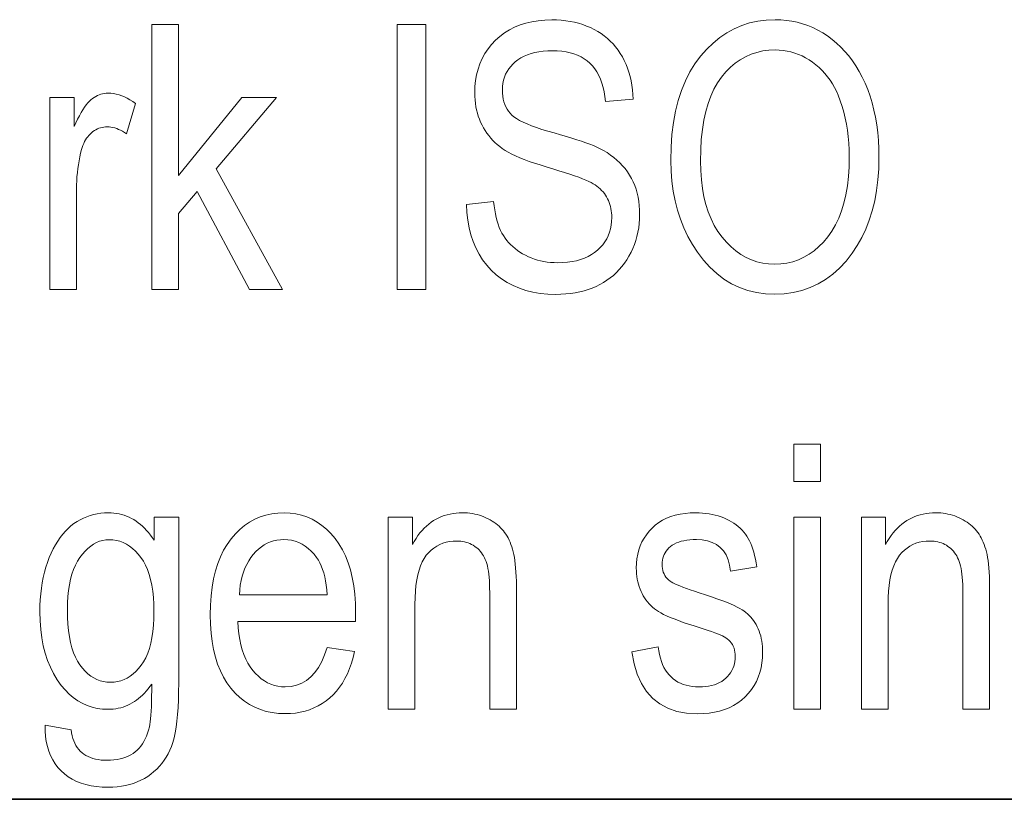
# Model space of a CAD drawing. Extents: x 5 to 2705, y 5 to 648.
# Tile 41 of 50: x 774 to 781.42, y 46 to 51.88. Entities that reach past the tile are written whole.
import ezdxf

# ---------------------------------------------------------------- set-up
doc = ezdxf.new("R2010")
doc.units = 0

msp = doc.modelspace()

# ---------------------------------------------------------------- linework, layer by layer
at = {"color": 7, "lineweight": 35}
msp.add_line((832, 46), (654, 46), dxfattribs=at)
at = {"color": 7, "lineweight": 13}
for points in [[(777.369751, 50.484997), (777.574341, 50.506824), (777.578064, 50.474537), (777.582581, 50.443714), (777.587952, 50.414349), (777.594116, 50.38644), (777.601135, 50.359997), (777.609009, 50.335007), (777.617676, 50.311481), (777.627197, 50.289413), (777.637512, 50.268806), (777.648743, 50.24966), (777.660828, 50.231606), (777.673889, 50.214272), (777.687988, 50.197662), (777.703064, 50.181774), (777.719177, 50.166611), (777.736206, 50.152172), (777.754272, 50.138454), (777.773376, 50.125458), (777.793396, 50.113186), (777.814453, 50.101639), (777.836304, 50.091011), (777.858704, 50.081501), (777.881592, 50.073112), (777.90509, 50.065842), (777.929077, 50.059689), (777.953613, 50.054653), (777.97876, 50.050739), (778.004395, 50.047943), (778.030579, 50.046265), (778.057312, 50.045704), (778.095215, 50.046654), (778.131348, 50.049496), (778.165771, 50.054237), (778.198425, 50.060875), (778.22937, 50.069408), (778.258606, 50.079838), (778.286072, 50.092163), (778.311829, 50.106388), (778.335876, 50.122505), (778.358154, 50.140522), (778.378479, 50.160049), (778.396667, 50.18071), (778.412781, 50.202507), (778.426697, 50.225433), (778.438477, 50.249489), (778.44812, 50.274681), (778.455566, 50.301006), (778.460938, 50.328461), (778.464172, 50.357048), (778.46521, 50.386768), (778.464844, 50.404278), (778.463684, 50.421337), (778.461731, 50.43795), (778.458984, 50.454109), (778.455505, 50.469818), (778.451233, 50.485077), (778.446167, 50.499886), (778.440369, 50.514244), (778.433716, 50.528152), (778.426331, 50.541611), (778.418152, 50.554607), (778.409241, 50.567123), (778.399475, 50.579163), (778.388916, 50.590725), (778.377563, 50.60181), (778.365417, 50.612415), (778.352539, 50.622547), (778.338806, 50.632198), (778.324341, 50.641373), (778.309021, 50.65007), (778.291504, 50.658871), (778.270386, 50.66835), (778.245544, 50.678516), (778.217102, 50.689362), (778.185059, 50.70089), (778.149292, 50.7131), (778.109985, 50.72599), (778.066956, 50.739567), (778.020325, 50.753822), (777.970032, 50.768761), (777.924927, 50.782417), (777.882568, 50.796101), (777.842896, 50.809811), (777.805847, 50.823547), (777.771484, 50.837315), (777.739807, 50.851109), (777.710815, 50.864925), (777.684509, 50.878773), (777.660828, 50.892647), (777.639832, 50.906551), (777.620667, 50.920841), (777.602295, 50.935883), (777.584839, 50.951672), (777.568237, 50.968216), (777.552551, 50.985508), (777.53772, 51.003548), (777.523743, 51.022343), (777.51062, 51.041885), (777.498413, 51.06218), (777.487061, 51.083221), (777.476685, 51.104919), (777.467407, 51.127178), (777.459229, 51.149994), (777.452148, 51.17337), (777.446106, 51.197308), (777.441223, 51.221802), (777.437378, 51.246857), (777.434692, 51.272472), (777.433044, 51.298645), (777.432495, 51.325378), (777.434082, 51.373058), (777.438782, 51.418964), (777.446594, 51.463097), (777.457581, 51.505459), (777.47168, 51.546047), (777.488953, 51.584858), (777.509338, 51.621899), (777.532898, 51.657166), (777.55957, 51.690655), (777.589355, 51.722374), (777.621826, 51.751667), (777.656494, 51.777874), (777.693359, 51.800999), (777.732361, 51.821037), (777.77356, 51.837997), (777.816956, 51.851871), (777.862488, 51.862663), (777.910278, 51.870369), (777.960205, 51.874996), (778.012268, 51.876537), (778.048401, 51.875813), (778.083618, 51.873646), (778.117859, 51.870029), (778.151245, 51.864967), (778.183655, 51.858459), (778.21521, 51.850506), (778.24585, 51.841106), (778.275513, 51.830261), (778.304321, 51.81797), (778.332214, 51.80423), (778.359009, 51.789143), (778.384583, 51.772797), (778.408936, 51.755199), (778.432068, 51.736347), (778.453979, 51.716236), (778.47467, 51.694874), (778.49408, 51.672253), (778.512268, 51.648376), (778.529297, 51.623249), (778.545044, 51.596863), (778.559448, 51.569374), (778.57251, 51.540928), (778.584167, 51.511528), (778.59436, 51.481174), (778.60321, 51.449867), (778.610596, 51.417603), (778.616638, 51.38438), (778.621216, 51.350204), (778.62439, 51.315075), (778.626221, 51.278992), (778.41748, 51.259892), (778.413391, 51.297901), (778.407593, 51.333889), (778.400085, 51.367859), (778.39093, 51.399811), (778.380127, 51.429741), (778.367615, 51.457657), (778.353455, 51.483547), (778.337585, 51.507423), (778.320068, 51.529278), (778.300842, 51.549114), (778.279968, 51.567001), (778.257507, 51.583004), (778.233337, 51.597122), (778.207642, 51.60936), (778.180298, 51.619717), (778.151306, 51.628189), (778.120667, 51.634777), (778.08844, 51.639484), (778.054565, 51.642307), (778.019104, 51.64325), (777.983154, 51.642422), (777.948914, 51.639946), (777.916443, 51.635818), (777.885742, 51.630043), (777.85675, 51.622616), (777.829529, 51.613537), (777.804077, 51.602806), (777.780334, 51.590424), (777.758301, 51.576393), (777.738098, 51.560711), (777.719666, 51.54372), (777.703186, 51.525761), (777.68866, 51.506828), (777.676086, 51.486931), (777.665405, 51.466064), (777.656738, 51.444229), (777.649963, 51.421429), (777.645081, 51.397655), (777.642212, 51.372913), (777.641235, 51.347206), (777.641907, 51.323467), (777.644043, 51.300819), (777.647583, 51.279266), (777.652588, 51.258801), (777.658936, 51.239429), (777.666748, 51.221149), (777.675964, 51.203957), (777.686646, 51.187859), (777.698669, 51.172852), (777.712158, 51.158939), (777.728149, 51.145554), (777.74762, 51.132145), (777.770691, 51.118706), (777.797302, 51.10524), (777.827454, 51.091747), (777.861145, 51.078228), (777.898376, 51.064682), (777.939148, 51.051105), (777.983521, 51.037506), (778.031372, 51.023876), (778.078491, 51.010685), (778.122742, 50.997845), (778.164062, 50.985363), (778.202515, 50.973236), (778.238098, 50.96146), (778.270752, 50.950043), (778.300537, 50.93898), (778.327393, 50.928268), (778.351379, 50.917915), (778.372437, 50.907913), (778.401733, 50.892151), (778.429565, 50.87542), (778.455872, 50.857716), (778.480713, 50.839046), (778.504089, 50.819408), (778.526001, 50.798801), (778.546448, 50.777225), (778.56543, 50.754681), (778.582886, 50.731167), (778.598938, 50.706688), (778.613464, 50.681236), (778.626404, 50.654819), (778.637878, 50.62743), (778.647827, 50.599075), (778.65625, 50.569748), (778.663086, 50.539455), (778.668457, 50.508194), (778.672241, 50.475964), (778.674561, 50.442764), (778.675293, 50.408596), (778.6745, 50.374523), (778.672119, 50.341064), (778.668091, 50.30822), (778.662476, 50.27599), (778.655212, 50.244373), (778.646362, 50.213371), (778.635864, 50.182983), (778.623779, 50.153206), (778.610107, 50.124046), (778.594849, 50.095501), (778.578125, 50.067936), (778.560303, 50.041721), (778.541321, 50.016857), (778.521179, 49.993343), (778.499817, 49.97118), (778.477356, 49.950371), (778.453735, 49.930908), (778.428955, 49.9128), (778.402954, 49.896038), (778.375854, 49.88063), (778.347595, 49.866631), (778.318237, 49.854107), (778.28772, 49.84306), (778.256042, 49.833481), (778.223267, 49.825378), (778.189331, 49.818748), (778.154236, 49.813591), (778.118103, 49.809906), (778.08075, 49.807697), (778.042297, 49.806961), (777.982666, 49.808788), (777.925537, 49.81427), (777.870911, 49.823414), (777.818665, 49.836208), (777.768921, 49.852661), (777.72168, 49.872772), (777.67688, 49.896538), (777.634583, 49.923958), (777.594727, 49.955036), (777.557312, 49.989769), (777.522888, 50.02763), (777.491943, 50.068077), (777.464539, 50.111122), (777.440552, 50.156754), (777.420044, 50.204983), (777.403015, 50.255798), (777.389465, 50.309212), (777.379395, 50.365211), (777.372803, 50.423809)], [(778.909973, 50.816509), (778.912231, 50.916462), (778.919006, 51.011681), (778.930237, 51.102165), (778.945984, 51.187916), (778.966248, 51.268932), (778.991028, 51.345215), (779.020264, 51.416763), (779.054016, 51.483578), (779.092285, 51.545658), (779.135071, 51.603004), (779.181213, 51.655235), (779.229553, 51.701965), (779.28009, 51.743202), (779.332825, 51.778938), (779.387817, 51.809177), (779.445007, 51.833916), (779.504395, 51.853161), (779.565979, 51.866905), (779.629761, 51.875153), (779.695801, 51.877899), (779.73877, 51.876675), (779.781006, 51.87299), (779.82251, 51.866852), (779.86322, 51.858257), (779.903137, 51.847206), (779.942322, 51.833698), (779.980774, 51.817738), (780.018433, 51.79932), (780.055298, 51.778446), (780.091431, 51.755119), (780.126404, 51.72945), (780.159912, 51.701557), (780.191956, 51.67144), (780.222473, 51.639103), (780.251526, 51.604538), (780.279114, 51.567749), (780.305176, 51.52874), (780.329773, 51.487507), (780.352905, 51.444046), (780.374512, 51.398365), (780.394348, 51.350677), (780.412048, 51.301201), (780.427734, 51.249939), (780.441284, 51.196892), (780.452759, 51.142056), (780.462158, 51.08543), (780.469482, 51.02702), (780.47467, 50.966824), (780.477844, 50.904839), (780.478882, 50.841064), (780.476868, 50.753769), (780.470825, 50.669769), (780.460693, 50.589073), (780.446594, 50.511681), (780.428406, 50.437588), (780.406189, 50.366795), (780.379944, 50.299305), (780.34967, 50.235119), (780.315308, 50.174232), (780.276978, 50.116646), (780.231079, 50.058064), (780.182495, 50.00565), (780.131165, 49.9594), (780.077026, 49.919319), (780.020142, 49.885403), (779.96051, 49.857655), (779.898132, 49.836071), (779.832947, 49.820656), (779.765076, 49.811405), (779.694397, 49.808323), (779.623291, 49.811489), (779.554932, 49.820984), (779.489441, 49.836811), (779.426819, 49.858963), (779.367004, 49.887451), (779.310059, 49.922268), (779.25592, 49.963413), (779.20459, 50.010887), (779.156128, 50.064693), (779.110535, 50.124832), (779.072388, 50.183315), (779.03833, 50.244175), (779.00824, 50.307411), (778.982178, 50.373016), (778.960083, 50.440998), (778.942078, 50.511353), (778.92804, 50.58408), (778.917969, 50.659184), (778.911987, 50.73666)], [(774.998657, 49.84243), (774.998657, 51.84243), (775.199219, 51.84243), (775.199219, 50.701912), (775.676697, 51.291271), (775.937256, 51.291271), (775.482971, 50.753754), (775.9823, 49.84243), (775.735352, 49.84243), (775.341064, 50.583221), (775.199219, 50.416782), (775.199219, 49.84243)], [(776.847229, 49.84243), (776.847229, 51.84243), (777.064148, 51.84243), (777.064148, 49.84243)], [(779.133728, 50.812416), (779.135315, 50.740131), (779.140259, 50.671162), (779.148376, 50.605507), (779.15979, 50.543167), (779.1745, 50.484142), (779.192383, 50.428432), (779.213623, 50.376038), (779.238037, 50.326958), (779.265747, 50.281197), (779.296753, 50.238747), (779.330078, 50.199993), (779.364746, 50.165321), (779.400879, 50.134727), (779.438416, 50.108215), (779.477356, 50.085781), (779.5177, 50.067425), (779.559387, 50.053146), (779.602539, 50.04295), (779.647095, 50.036831), (779.693054, 50.03479), (779.740051, 50.03685), (779.785461, 50.04303), (779.829346, 50.053329), (779.871704, 50.067749), (779.912537, 50.086292), (779.951782, 50.108952), (779.989502, 50.135731), (780.025696, 50.166634), (780.060364, 50.201653), (780.093445, 50.240791), (780.124207, 50.283932), (780.151672, 50.330944), (780.175903, 50.381828), (780.19696, 50.436592), (780.214722, 50.495228), (780.229248, 50.557735), (780.240601, 50.624123), (780.248657, 50.694382), (780.25354, 50.768517), (780.255127, 50.846523), (780.254272, 50.897545), (780.251831, 50.947479), (780.24762, 50.996319), (780.241821, 51.044067), (780.234314, 51.090725), (780.225159, 51.136292), (780.214355, 51.180767), (780.201843, 51.224148), (780.187744, 51.266441), (780.171936, 51.30764), (780.158447, 51.338127), (780.143677, 51.367371), (780.127625, 51.39537), (780.110229, 51.422131), (780.091614, 51.447647), (780.071655, 51.471924), (780.050415, 51.494961), (780.027832, 51.516754), (780.004028, 51.537308), (779.978882, 51.556618), (779.95282, 51.574375), (779.926331, 51.59026), (779.899353, 51.604279), (779.871887, 51.616428), (779.843994, 51.626709), (779.815552, 51.635117), (779.786682, 51.641659), (779.757324, 51.646332), (779.727478, 51.649136), (779.697144, 51.65007), (779.648926, 51.648022), (779.602417, 51.641884), (779.557617, 51.631653), (779.514587, 51.617329), (779.473267, 51.598911), (779.433655, 51.576401), (779.395813, 51.549797), (779.35968, 51.5191), (779.325317, 51.484314), (779.292664, 51.445431), (779.262451, 51.402267), (779.235413, 51.354626), (779.211609, 51.302513), (779.190918, 51.245922), (779.173462, 51.18486), (779.159119, 51.11932), (779.14801, 51.049305), (779.140076, 50.974819), (779.135315, 50.895855)], [(774.230591, 49.84243), (774.230591, 51.291271), (774.412048, 51.291271), (774.412048, 51.071625), (774.425842, 51.101154), (774.439392, 51.128624), (774.452698, 51.154034), (774.46582, 51.177383), (774.478699, 51.198673), (774.491333, 51.217899), (774.503723, 51.235069), (774.51593, 51.250179), (774.527893, 51.263229), (774.539551, 51.274216), (774.551331, 51.28368), (774.563354, 51.292145), (774.575684, 51.299614), (774.588257, 51.306087), (774.601135, 51.311565), (774.614319, 51.316044), (774.627747, 51.31953), (774.641541, 51.322021), (774.655518, 51.323513), (774.669861, 51.324013), (774.690125, 51.323223), (774.710388, 51.320847), (774.730835, 51.316891), (774.751282, 51.311352), (774.771851, 51.30423), (774.79248, 51.295528), (774.813232, 51.28524), (774.833984, 51.273373), (774.854919, 51.259918), (774.875854, 51.244884), (774.807678, 51.017056), (774.792664, 51.027164), (774.777832, 51.036209), (774.763, 51.044189), (774.748291, 51.051105), (774.733643, 51.056961), (774.719116, 51.061749), (774.70459, 51.065472), (774.690247, 51.068134), (774.675903, 51.069729), (774.661682, 51.070259), (774.648987, 51.069809), (774.636475, 51.068459), (774.624207, 51.066208), (774.612122, 51.063057), (774.600281, 51.059006), (774.588684, 51.054054), (774.577271, 51.048203), (774.566101, 51.041447), (774.555115, 51.033794), (774.544373, 51.025242), (774.534058, 51.015881), (774.524353, 51.005814), (774.515259, 50.995037), (774.506836, 50.983547), (774.499023, 50.971352), (774.491821, 50.958447), (774.485229, 50.944832), (774.479309, 50.930508), (774.473999, 50.915474), (774.469299, 50.899731), (774.462036, 50.871449), (774.455566, 50.842812), (774.449829, 50.81382), (774.444885, 50.784477), (774.440674, 50.754776), (774.437256, 50.724724), (774.43457, 50.694313), (774.432678, 50.663548), (774.431519, 50.632431), (774.431152, 50.600956), (774.431152, 49.84243)], [(779.838318, 48.396317), (779.838318, 48.678719), (780.038879, 48.678719), (780.038879, 48.396317)], [(774.194397, 46.558662), (774.390869, 46.523193), (774.394104, 46.500595), (774.398499, 46.479183), (774.403931, 46.458958), (774.410461, 46.439919), (774.418152, 46.42207), (774.42688, 46.405403), (774.436707, 46.389927), (774.447571, 46.375637), (774.459595, 46.362534), (774.472717, 46.350616), (774.486877, 46.339859), (774.502136, 46.330235), (774.518433, 46.321739), (774.535767, 46.314381), (774.554199, 46.308151), (774.57373, 46.303059), (774.594238, 46.299095), (774.615906, 46.296265), (774.63855, 46.294563), (774.662354, 46.293999), (774.688232, 46.294632), (774.713135, 46.296535), (774.736877, 46.299709), (774.759583, 46.30415), (774.781189, 46.309856), (774.801758, 46.316837), (774.821167, 46.325085), (774.8396, 46.334599), (774.856873, 46.345383), (774.873108, 46.357437), (774.888306, 46.370743), (774.902466, 46.385296), (774.91571, 46.401085), (774.927917, 46.418118), (774.939087, 46.436394), (774.949341, 46.45591), (774.958557, 46.476665), (774.966736, 46.498665), (774.973999, 46.521904), (774.980225, 46.546387), (774.983582, 46.563358), (774.986572, 46.583714), (774.989258, 46.607449), (774.991577, 46.634571), (774.99353, 46.665077), (774.995117, 46.698963), (774.996338, 46.736237), (774.997253, 46.77689), (774.997742, 46.82093), (774.997925, 46.868351), (774.98468, 46.849987), (774.971069, 46.832554), (774.957153, 46.816044), (774.942932, 46.800465), (774.928345, 46.785812), (774.913452, 46.772087), (774.898254, 46.759293), (774.88269, 46.747421), (774.866821, 46.736481), (774.850586, 46.726467), (774.834045, 46.717396), (774.817139, 46.709278), (774.799866, 46.702114), (774.782288, 46.695908), (774.764282, 46.690655), (774.745972, 46.686359), (774.727295, 46.683018), (774.708252, 46.68063), (774.688904, 46.679195), (774.669128, 46.678719), (774.627319, 46.680519), (774.586914, 46.685921), (774.547974, 46.694927), (774.510437, 46.707531), (774.474426, 46.72374), (774.439819, 46.743549), (774.406616, 46.76696), (774.374878, 46.793972), (774.344604, 46.824585), (774.315796, 46.858799), (774.285217, 46.90168), (774.257874, 46.947369), (774.233704, 46.995869), (774.212769, 47.047176), (774.195068, 47.101295), (774.180603, 47.158226), (774.169312, 47.217968), (774.161255, 47.280518), (774.156433, 47.345882), (774.154846, 47.414051), (774.155518, 47.460125), (774.157654, 47.50502), (774.161194, 47.548744), (774.166199, 47.591297), (774.172546, 47.632675), (774.180359, 47.672878), (774.189575, 47.71191), (774.200256, 47.749767), (774.21228, 47.786453), (774.225769, 47.821964), (774.240417, 47.855965), (774.25592, 47.888103), (774.272339, 47.918392), (774.289612, 47.946823), (774.3078, 47.973396), (774.326843, 47.998119), (774.346802, 48.020985), (774.367676, 48.041992), (774.389404, 48.061146), (774.411987, 48.078445), (774.435303, 48.093998), (774.459229, 48.107914), (774.483643, 48.120193), (774.508667, 48.130833), (774.534241, 48.139839), (774.560364, 48.147205), (774.587097, 48.152935), (774.614319, 48.157028), (774.642151, 48.159481), (774.670532, 48.160301), (774.691345, 48.159782), (774.711792, 48.158226), (774.731873, 48.155636), (774.751587, 48.152008), (774.770935, 48.147339), (774.789917, 48.14164), (774.808533, 48.134899), (774.826782, 48.127121), (774.844666, 48.118309), (774.862183, 48.108459), (774.879333, 48.097572), (774.896057, 48.085648), (774.912415, 48.072689), (774.928345, 48.058693), (774.943848, 48.043655), (774.959045, 48.027588), (774.973755, 48.010479), (774.988159, 47.992332), (775.002075, 47.973152), (775.015686, 47.952934), (775.015686, 48.12756), (775.201233, 48.12756), (775.201233, 46.875172), (775.200684, 46.810238), (775.199036, 46.749142), (775.196289, 46.691875), (775.192505, 46.638447), (775.187561, 46.588848), (775.18158, 46.543083), (775.1745, 46.501152), (775.16626, 46.463058), (775.156982, 46.428795), (775.146667, 46.398365), (775.13501, 46.370453), (775.122009, 46.343739), (775.107666, 46.318226), (775.091858, 46.293915), (775.074646, 46.270805), (775.056091, 46.248898), (775.036133, 46.228188), (775.014771, 46.208679), (774.992065, 46.190369), (774.967896, 46.17326), (774.942566, 46.157578), (774.91626, 46.143547), (774.888916, 46.131168), (774.860535, 46.120438), (774.831177, 46.111359), (774.800781, 46.103931), (774.769409, 46.098152), (774.737, 46.094025), (774.703552, 46.091549), (774.669128, 46.090725), (774.624084, 46.091965), (774.581177, 46.095692), (774.540405, 46.101898), (774.501709, 46.110588), (774.46521, 46.121761), (774.430786, 46.135418), (774.398499, 46.151558), (774.368347, 46.170177), (774.340332, 46.191284), (774.314453, 46.21487), (774.290894, 46.240654), (774.269897, 46.268349), (774.251526, 46.297955), (774.235657, 46.329468), (774.222351, 46.362892), (774.211609, 46.398228), (774.203491, 46.435471), (774.197876, 46.474625), (774.194824, 46.51569)], [(776.319885, 47.145294), (776.527283, 47.113914), (776.516052, 47.068672), (776.503174, 47.025703), (776.488586, 46.985016), (776.472351, 46.946606), (776.454468, 46.910473), (776.434875, 46.876617), (776.413574, 46.845043), (776.390625, 46.815746), (776.365967, 46.788727), (776.339661, 46.763985), (776.31189, 46.741562), (776.282776, 46.7215), (776.25238, 46.7038), (776.220703, 46.688457), (776.187744, 46.67548), (776.153442, 46.664856), (776.117859, 46.656597), (776.080994, 46.650696), (776.042847, 46.647156), (776.003418, 46.645977), (775.953857, 46.647892), (775.906311, 46.653645), (775.860596, 46.663227), (775.816895, 46.676643), (775.775024, 46.693897), (775.735168, 46.714981), (775.697205, 46.739899), (775.661133, 46.76865), (775.627014, 46.801235), (775.594788, 46.837654), (775.565125, 46.877689), (775.538574, 46.92112), (775.515137, 46.967949), (775.494812, 47.018173), (775.477661, 47.071796), (775.463562, 47.128815), (775.452637, 47.189232), (775.444824, 47.253044), (775.440125, 47.320251), (775.438599, 47.390862), (775.440186, 47.464115), (775.444885, 47.533806), (775.452759, 47.599941), (775.463806, 47.66251), (775.477966, 47.721523), (775.4953, 47.776974), (775.515808, 47.828861), (775.539429, 47.87719), (775.566223, 47.921959), (775.596191, 47.963165), (775.62854, 48.000622), (775.662537, 48.034134), (775.698242, 48.063705), (775.735657, 48.089333), (775.774719, 48.111019), (775.81543, 48.128761), (775.857849, 48.142559), (775.901978, 48.152416), (775.947754, 48.158329), (775.995178, 48.160301), (776.040527, 48.158363), (776.084351, 48.152554), (776.126648, 48.142864), (776.167419, 48.129307), (776.206665, 48.11187), (776.244385, 48.090561), (776.280579, 48.065376), (776.315186, 48.036316), (776.348328, 48.003384), (776.379944, 47.966576), (776.409241, 47.926098), (776.435425, 47.882156), (776.458557, 47.834747), (776.478577, 47.783875), (776.495544, 47.729538), (776.509399, 47.671734), (776.520203, 47.610466), (776.527893, 47.545731), (776.532532, 47.477531), (776.534119, 47.405869), (776.532715, 47.340382), (775.645935, 47.340382), (775.649292, 47.292744), (775.654419, 47.247505), (775.661316, 47.204666), (775.669983, 47.16423), (775.68042, 47.126194), (775.692627, 47.090561), (775.706604, 47.057327), (775.722351, 47.026493), (775.739868, 46.998062), (775.759216, 46.972034), (775.779846, 46.948444), (775.801331, 46.927341), (775.823669, 46.908718), (775.846924, 46.892578), (775.871033, 46.878922), (775.896057, 46.867748), (775.921936, 46.859058), (775.948669, 46.852852), (775.976257, 46.849129), (776.004761, 46.847885), (776.048645, 46.850861), (776.089844, 46.859783), (776.128235, 46.874653), (776.163879, 46.895473), (776.196777, 46.922237), (776.226929, 46.954952), (776.254272, 46.993618), (776.278931, 47.038227), (776.300781, 47.088787)], [(776.781006, 46.678719), (776.781006, 48.12756), (776.962463, 48.12756), (776.962463, 47.921555), (776.97583, 47.944962), (776.989807, 47.967148), (777.004395, 47.988125), (777.019531, 48.007885), (777.035278, 48.026432), (777.051636, 48.043766), (777.068542, 48.059883), (777.085999, 48.074791), (777.104126, 48.088478), (777.122742, 48.100956), (777.142029, 48.112232), (777.161804, 48.122322), (777.18219, 48.131222), (777.203064, 48.138935), (777.224548, 48.145466), (777.246643, 48.150806), (777.269226, 48.154961), (777.292358, 48.157928), (777.316101, 48.159706), (777.340393, 48.160301), (777.359314, 48.159927), (777.377991, 48.158802), (777.396362, 48.156925), (777.41449, 48.154297), (777.432251, 48.150921), (777.449829, 48.146793), (777.467041, 48.141918), (777.484009, 48.136292), (777.500671, 48.129913), (777.517029, 48.122784), (777.532959, 48.115047), (777.548279, 48.10685), (777.562927, 48.098186), (777.576965, 48.089058), (777.590393, 48.079468), (777.603149, 48.069416), (777.615295, 48.058895), (777.626831, 48.047913), (777.637756, 48.036469), (777.64801, 48.024559), (777.657715, 48.012054), (777.666931, 47.998829), (777.675598, 47.984879), (777.683777, 47.970207), (777.691467, 47.954811), (777.698669, 47.93869), (777.705322, 47.921848), (777.711548, 47.904285), (777.717163, 47.885998), (777.722351, 47.866985), (777.727051, 47.846577), (777.731201, 47.824093), (777.734863, 47.799538), (777.738098, 47.772907), (777.740784, 47.744202), (777.742981, 47.713425), (777.74469, 47.680573), (777.745911, 47.645649), (777.746643, 47.60865), (777.746887, 47.569576), (777.746887, 46.678719), (777.544983, 46.678719), (777.544983, 47.560028), (777.544739, 47.591091), (777.543884, 47.620438), (777.542542, 47.648064), (777.540649, 47.673969), (777.538208, 47.698158), (777.535156, 47.720627), (777.531616, 47.741379), (777.527527, 47.76041), (777.522888, 47.777721), (777.5177, 47.793316), (777.511963, 47.807716), (777.505554, 47.821445), (777.498596, 47.834511), (777.490967, 47.846905), (777.482788, 47.858631), (777.473938, 47.869686), (777.464478, 47.880077), (777.454407, 47.889797), (777.443726, 47.898849), (777.432434, 47.90723), (777.420654, 47.914879), (777.408508, 47.921719), (777.395996, 47.927757), (777.383118, 47.932987), (777.369873, 47.937416), (777.356262, 47.941036), (777.342224, 47.943855), (777.327881, 47.945866), (777.313171, 47.947075), (777.298096, 47.947475), (777.269714, 47.9464), (777.242554, 47.943165), (777.216614, 47.937778), (777.191772, 47.930233), (777.168152, 47.920532), (777.14563, 47.908676), (777.12439, 47.894669), (777.104248, 47.878502), (777.085266, 47.86018), (777.067505, 47.839703), (777.051208, 47.816605), (777.03656, 47.790424), (777.023682, 47.761162), (777.012512, 47.728813), (777.003052, 47.693386), (776.9953, 47.654873), (776.989319, 47.613274), (776.984985, 47.568596), (776.982422, 47.520832), (776.981567, 47.469986), (776.981567, 46.678719)], [(778.615967, 47.111187), (778.815125, 47.149387), (778.819275, 47.119614), (778.824646, 47.091408), (778.831299, 47.06477), (778.839111, 47.0397), (778.848206, 47.016201), (778.858521, 46.99427), (778.870056, 46.973911), (778.882812, 46.955116), (778.89679, 46.937893), (778.911987, 46.922237), (778.928345, 46.908112), (778.94574, 46.895473), (778.964111, 46.884319), (778.983582, 46.874653), (779.004089, 46.866474), (779.025574, 46.859783), (779.048157, 46.85458), (779.071777, 46.850861), (779.096436, 46.848629), (779.12207, 46.847885), (779.147705, 46.848534), (779.172119, 46.850479), (779.195312, 46.853718), (779.217346, 46.858253), (779.23822, 46.864086), (779.257874, 46.871216), (779.276367, 46.879639), (779.29364, 46.889359), (779.309753, 46.900375), (779.324646, 46.912689), (779.338257, 46.925999), (779.350464, 46.940002), (779.361206, 46.9547), (779.370483, 46.970097), (779.378418, 46.986187), (779.384827, 47.002975), (779.389832, 47.020458), (779.393433, 47.038635), (779.395569, 47.05751), (779.396301, 47.07708), (779.395691, 47.093887), (779.39386, 47.109932), (779.390747, 47.125214), (779.386475, 47.139729), (779.380981, 47.153481), (779.374207, 47.166466), (779.366211, 47.178692), (779.356995, 47.190151), (779.346558, 47.200848), (779.3349, 47.210777), (779.325256, 47.217491), (779.313171, 47.224529), (779.298706, 47.231895), (779.28186, 47.239594), (779.262573, 47.247612), (779.240967, 47.255962), (779.216858, 47.264641), (779.19043, 47.273643), (779.16156, 47.282974), (779.130249, 47.292633), (779.0849, 47.306877), (779.042603, 47.320683), (779.003479, 47.334053), (778.967407, 47.346985), (778.934509, 47.359482), (778.904663, 47.371544), (778.877991, 47.383167), (778.85437, 47.394352), (778.833862, 47.405102), (778.816467, 47.415417), (778.801025, 47.425854), (778.786255, 47.436974), (778.772217, 47.448772), (778.75885, 47.461258), (778.746216, 47.474422), (778.734314, 47.48827), (778.723083, 47.502796), (778.712585, 47.518009), (778.70282, 47.533901), (778.693726, 47.55048), (778.685425, 47.567627), (778.677979, 47.585239), (778.671448, 47.603317), (778.665771, 47.621857), (778.66095, 47.640862), (778.657043, 47.660328), (778.653992, 47.68026), (778.651794, 47.700657), (778.650513, 47.721516), (778.650024, 47.74284), (778.651245, 47.779251), (778.654785, 47.81427), (778.660706, 47.8479), (778.669067, 47.880138), (778.679749, 47.910984), (778.692749, 47.940437), (778.708191, 47.968498), (778.726013, 47.995171), (778.746216, 48.020451), (778.768738, 48.044338), (778.793396, 48.066372), (778.819885, 48.086086), (778.848206, 48.103481), (778.878296, 48.118553), (778.910278, 48.13131), (778.944092, 48.141747), (778.979675, 48.149864), (779.017151, 48.155663), (779.056396, 48.159142), (779.097534, 48.160301), (779.123657, 48.159824), (779.14917, 48.15839), (779.174011, 48.156002), (779.198242, 48.15266), (779.221863, 48.148365), (779.244812, 48.143112), (779.26709, 48.136906), (779.288757, 48.129742), (779.309753, 48.121624), (779.330139, 48.112553), (779.349731, 48.102676), (779.368347, 48.092144), (779.386047, 48.080956), (779.402832, 48.069115), (779.41864, 48.056618), (779.433533, 48.043465), (779.447449, 48.029659), (779.460449, 48.015198), (779.472473, 48.000084), (779.483582, 47.984314), (779.493896, 47.967518), (779.503601, 47.949333), (779.512573, 47.929756), (779.520935, 47.908787), (779.528625, 47.886425), (779.535645, 47.862675), (779.542053, 47.837532), (779.547791, 47.810997), (779.552856, 47.78307), (779.557251, 47.753754), (779.36084, 47.721012), (779.353333, 47.766113), (779.341797, 47.806469), (779.326172, 47.842075), (779.306458, 47.872932), (779.282715, 47.899048), (779.254883, 47.92041), (779.223022, 47.937027), (779.187073, 47.948895), (779.147034, 47.956017), (779.102966, 47.958389), (779.077454, 47.957867), (779.053284, 47.956291), (779.030396, 47.953663), (779.008911, 47.949989), (778.988708, 47.945259), (778.96991, 47.939484), (778.952393, 47.932655), (778.936218, 47.924774), (778.921387, 47.915848), (778.907898, 47.905869), (778.895691, 47.895069), (778.884827, 47.883686), (778.875183, 47.871712), (778.866882, 47.859154), (778.859802, 47.846012), (778.854004, 47.832279), (778.849548, 47.817963), (778.846313, 47.803059), (778.844421, 47.787567), (778.84375, 47.771488), (778.84436, 47.75573), (778.846252, 47.740654), (778.849304, 47.726261), (778.853577, 47.712551), (778.859131, 47.699524), (778.865906, 47.687176), (778.87384, 47.675514), (778.883057, 47.664532), (778.893494, 47.654232), (778.905151, 47.644611), (778.914001, 47.638828), (778.925659, 47.632389), (778.940308, 47.625294), (778.957764, 47.617546), (778.978149, 47.609142), (779.001404, 47.600082), (779.027588, 47.59037), (779.056641, 47.580002), (779.088623, 47.568977), (779.123474, 47.557301), (779.171631, 47.541534), (779.216248, 47.52644), (779.257385, 47.512012), (779.295044, 47.498257), (779.329102, 47.485165), (779.35968, 47.472744), (779.386719, 47.460991), (779.410278, 47.449905), (779.430298, 47.439491), (779.446777, 47.429741), (779.461182, 47.419987), (779.474915, 47.40955), (779.488037, 47.398434), (779.500488, 47.386631), (779.512268, 47.374149), (779.523376, 47.360985), (779.533875, 47.347137), (779.543701, 47.332607), (779.552856, 47.317394), (779.561401, 47.301502), (779.569153, 47.284962), (779.576111, 47.267803), (779.582275, 47.250034), (779.587585, 47.231651), (779.592041, 47.212654), (779.595764, 47.193043), (779.598633, 47.172817), (779.600647, 47.151978), (779.601868, 47.130527), (779.602295, 47.108459), (779.601013, 47.067776), (779.597046, 47.028679), (779.590454, 46.991161), (779.581238, 46.955227), (779.569397, 46.920876), (779.554932, 46.888103), (779.537781, 46.856918), (779.518066, 46.827312), (779.495667, 46.79929), (779.470642, 46.772854), (779.443359, 46.748486), (779.414124, 46.726685), (779.382996, 46.707451), (779.349915, 46.690777), (779.314941, 46.676674), (779.278076, 46.665131), (779.239197, 46.656155), (779.198425, 46.649742), (779.155762, 46.645893), (779.111145, 46.644611), (779.029358, 46.649277), (778.954712, 46.663277), (778.887268, 46.686604), (778.826965, 46.719265), (778.773865, 46.761257), (778.727905, 46.81258), (778.689148, 46.873234), (778.657593, 46.943222), (778.633179, 47.022537)], [(779.838318, 46.678719), (779.838318, 48.12756), (780.038879, 48.12756), (780.038879, 46.678719)], [(780.347168, 46.678719), (780.347168, 48.12756), (780.528625, 48.12756), (780.528625, 47.921555), (780.541992, 47.944962), (780.555969, 47.967148), (780.570557, 47.988125), (780.585693, 48.007885), (780.60144, 48.026432), (780.617798, 48.043766), (780.634705, 48.059883), (780.652161, 48.074791), (780.670288, 48.088478), (780.688904, 48.100956), (780.708191, 48.112232), (780.727966, 48.122322), (780.748352, 48.131222), (780.769287, 48.138935), (780.79071, 48.145466), (780.812805, 48.150806), (780.835388, 48.154961), (780.858521, 48.157928), (780.882263, 48.159706), (780.906555, 48.160301), (780.925476, 48.159927), (780.944153, 48.158802), (780.962524, 48.156925), (780.980652, 48.154297), (780.998474, 48.150921), (781.015991, 48.146793), (781.033203, 48.141918), (781.050171, 48.136292), (781.066833, 48.129913), (781.083191, 48.122784), (781.099121, 48.115047), (781.114441, 48.10685), (781.129089, 48.098186), (781.143127, 48.089058), (781.156555, 48.079468), (781.169312, 48.069416), (781.181458, 48.058895), (781.192993, 48.047913), (781.203918, 48.036469), (781.214172, 48.024559), (781.223877, 48.012054), (781.233093, 47.998829), (781.24176, 47.984879), (781.25, 47.970207), (781.257629, 47.954811), (781.264832, 47.93869), (781.271545, 47.921848), (781.27771, 47.904285), (781.283386, 47.885998), (781.288513, 47.866985), (781.293213, 47.846577), (781.297363, 47.824093), (781.301025, 47.799538), (781.30426, 47.772907), (781.306946, 47.744202), (781.309143, 47.713425), (781.310852, 47.680573), (781.312073, 47.645649), (781.312805, 47.60865), (781.313049, 47.569576), (781.313049, 46.678719), (781.111145, 46.678719), (781.111145, 47.560028), (781.110901, 47.591091), (781.110107, 47.620438), (781.108704, 47.648064), (781.106812, 47.673969), (781.10437, 47.698158), (781.101318, 47.720627), (781.097778, 47.741379), (781.093689, 47.76041), (781.08905, 47.777721), (781.083862, 47.793316), (781.078125, 47.807716), (781.071716, 47.821445), (781.064758, 47.834511), (781.057129, 47.846905), (781.04895, 47.858631), (781.0401, 47.869686), (781.03064, 47.880077), (781.020569, 47.889797), (781.009888, 47.898849), (780.998596, 47.90723), (780.986816, 47.914879), (780.97467, 47.921719), (780.962158, 47.927757), (780.94928, 47.932987), (780.936035, 47.937416), (780.922424, 47.941036), (780.908447, 47.943855), (780.894043, 47.945866), (780.879333, 47.947075), (780.864258, 47.947475), (780.835876, 47.9464), (780.808716, 47.943165), (780.782776, 47.937778), (780.757935, 47.930233), (780.734314, 47.920532), (780.711853, 47.908676), (780.690552, 47.894669), (780.67041, 47.878502), (780.651428, 47.86018), (780.633667, 47.839703), (780.617371, 47.816605), (780.602722, 47.790424), (780.589844, 47.761162), (780.578674, 47.728813), (780.569214, 47.693386), (780.561462, 47.654873), (780.555481, 47.613274), (780.551147, 47.568596), (780.548584, 47.520832), (780.547729, 47.469986), (780.547729, 46.678719)], [(774.362183, 47.429058), (774.363159, 47.373577), (774.365967, 47.321175), (774.370667, 47.271858), (774.377258, 47.22562), (774.385742, 47.182468), (774.396057, 47.142403), (774.408325, 47.105415), (774.422424, 47.071514), (774.438416, 47.040695), (774.456299, 47.012962), (774.475586, 46.988079), (774.495667, 46.965813), (774.516602, 46.946167), (774.538391, 46.929142), (774.561035, 46.914734), (774.584534, 46.902946), (774.608826, 46.89378), (774.634033, 46.88723), (774.660034, 46.883301), (774.68689, 46.881992), (774.713745, 46.883274), (774.739807, 46.887123), (774.765076, 46.893536), (774.78949, 46.902512), (774.813049, 46.914051), (774.835876, 46.928158), (774.857849, 46.944832), (774.878967, 46.964066), (774.899292, 46.985867), (774.918823, 47.010231), (774.936951, 47.037395), (774.953186, 47.067585), (774.967529, 47.100807), (774.979919, 47.137054), (774.990417, 47.176331), (774.999023, 47.218636), (775.005737, 47.263969), (775.010498, 47.312332), (775.013367, 47.363724), (775.014282, 47.418144), (775.013306, 47.471317), (775.010376, 47.521694), (775.005493, 47.569271), (774.998596, 47.614052), (774.989746, 47.656036), (774.978943, 47.695225), (774.966187, 47.731617), (774.951416, 47.765213), (774.934753, 47.796009), (774.916077, 47.824013), (774.895996, 47.849285), (774.875122, 47.871899), (774.853333, 47.89185), (774.83075, 47.909142), (774.807251, 47.923775), (774.782959, 47.935745), (774.757812, 47.945057), (774.731873, 47.951706), (774.705017, 47.955696), (774.677307, 47.957027), (774.652527, 47.955696), (774.628357, 47.951706), (774.604797, 47.945057), (774.581848, 47.935745), (774.559509, 47.923775), (774.537781, 47.909142), (774.516663, 47.89185), (774.496155, 47.871899), (774.476257, 47.849285), (774.457031, 47.824013), (774.438965, 47.79612), (774.422852, 47.765648), (774.40863, 47.732601), (774.396301, 47.696972), (774.385925, 47.658768), (774.37738, 47.617981), (774.370728, 47.574619), (774.365967, 47.528679), (774.363159, 47.480156)], [(775.658264, 47.542294), (776.321289, 47.542294), (776.317993, 47.578991), (776.31366, 47.613781), (776.308289, 47.64666), (776.301819, 47.677628), (776.294312, 47.706684), (776.285767, 47.733833), (776.276123, 47.759071), (776.265381, 47.782402), (776.253601, 47.803822), (776.240784, 47.82333), (776.220886, 47.848991), (776.19989, 47.871952), (776.177856, 47.892212), (776.154785, 47.909767), (776.130615, 47.924625), (776.105408, 47.936783), (776.079102, 47.946236), (776.051758, 47.952988), (776.023315, 47.957039), (775.993835, 47.958389), (775.967224, 47.957264), (775.941406, 47.953888), (775.916382, 47.948261), (775.892151, 47.940384), (775.868652, 47.930252), (775.846008, 47.917873), (775.824158, 47.90324), (775.80304, 47.88636), (775.782776, 47.867226), (775.763306, 47.84584), (775.745056, 47.822544), (775.728516, 47.797684), (775.713745, 47.771248), (775.700623, 47.743248), (775.68927, 47.713676), (775.679626, 47.682537), (775.671692, 47.64983), (775.665466, 47.615555), (775.661011, 47.579708)]]:
    msp.add_lwpolyline(points, close=True, dxfattribs=at)

doc.saveas('drawing.dxf')
